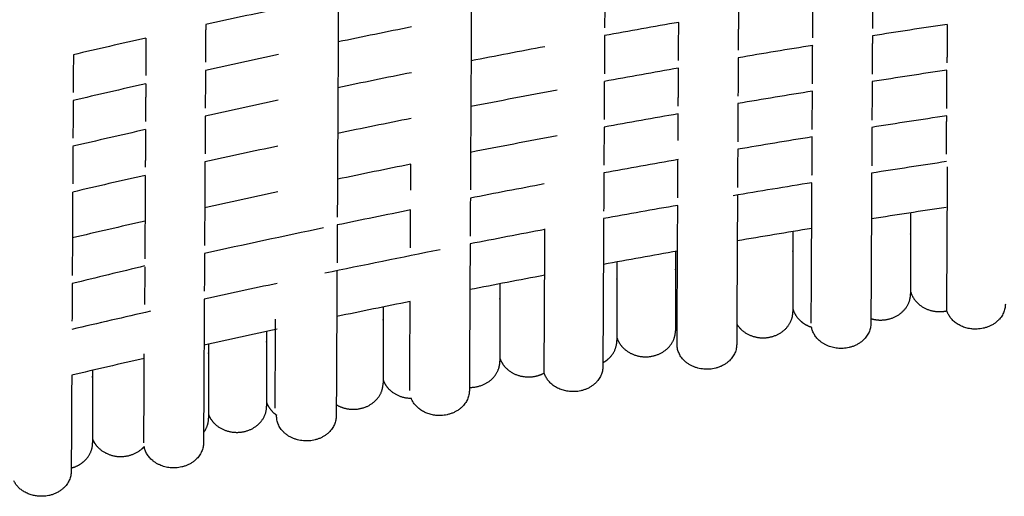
# Model space of a CAD drawing. Header units: millimetres. Extents: x -31695 to -19845, y -5614 to 7253.
# Tile 10 of 256: x -30660 to -30592, y -4005 to -3972. Entities that reach past the tile are written whole.
import ezdxf

# ---------------------------------------------------------------- set-up
doc = ezdxf.new("R2010")
doc.units = ezdxf.units.MM
doc.layers.add('2d', color=7, linetype='Continuous', true_color=0x000000)

msp = doc.modelspace()

# ---------------------------------------------------------------- linework, layer by layer
at = {"layer": '2d', "linetype": 'Continuous', "lineweight": -3}
for points, degree in [([(-30628.647, -3968.882), (-30628.686, -3976.454), (-30628.726, -3984.026)], 2), ([(-30637.777, -3970.725), (-30637.817, -3978.305), (-30637.856, -3985.886)], 2), ([(-30619.507, -3970.292), (-30619.514, -3971.6), (-30619.52, -3972.908)], 2), ([(-30601.14, -3970.308), (-30601.147, -3971.626), (-30601.154, -3972.944)], 2), ([(-30605.248, -3973.595), (-30605.241, -3972.28), (-30605.234, -3970.964)], 2), ([(-30641.872, -3971.59), (-30643.543, -3971.948), (-30645.212, -3972.311), (-30646.88, -3972.68)], 3), ([(-30610.343, -3971.814), (-30610.35, -3973.128), (-30610.357, -3974.441)], 2), ([(-30646.88, -3972.68), (-30646.887, -3973.971), (-30646.893, -3975.262)], 2), ([(-30614.437, -3972.522), (-30616.134, -3972.82), (-30617.829, -3973.124), (-30619.523, -3973.433)], 3), ([(-30614.451, -3975.144), (-30614.444, -3973.833), (-30614.437, -3972.522)], 2), ([(-30596.026, -3972.66), (-30597.737, -3972.917), (-30599.447, -3973.18), (-30601.156, -3973.449)], 3), ([(-30596.026, -3972.659), (-30596.033, -3973.977), (-30596.04, -3975.295)], 2), ([(-30632.758, -3972.835), (-30634.438, -3973.173), (-30636.116, -3973.517), (-30637.793, -3973.866)], 3), ([(-30650.976, -3973.599), (-30652.637, -3973.976), (-30654.296, -3974.359), (-30655.954, -3974.748)], 3), ([(-30650.976, -3973.599), (-30650.983, -3974.89), (-30650.989, -3976.181)], 2), ([(-30619.523, -3973.433), (-30619.53, -3974.741), (-30619.537, -3976.05)], 2), ([(-30601.156, -3973.449), (-30601.163, -3974.767), (-30601.17, -3976.084)], 2), ([(-30655.954, -3974.749), (-30655.961, -3976.04), (-30655.968, -3977.331)], 2), ([(-30641.888, -3974.732), (-30643.559, -3975.089), (-30645.229, -3975.453), (-30646.896, -3975.822)], 3), ([(-30623.618, -3974.193), (-30625.306, -3974.511), (-30626.993, -3974.835), (-30628.679, -3975.164)], 3), ([(-30605.25, -3974.105), (-30606.954, -3974.382), (-30608.657, -3974.666), (-30610.359, -3974.955)], 3), ([(-30605.264, -3976.737), (-30605.257, -3975.421), (-30605.251, -3974.105)], 2), ([(-30610.359, -3974.955), (-30610.366, -3976.269), (-30610.373, -3977.582)], 2), ([(-30646.896, -3975.822), (-30646.903, -3977.113), (-30646.91, -3978.403)], 2), ([(-30632.774, -3975.977), (-30634.454, -3976.315), (-30636.132, -3976.659), (-30637.809, -3977.008)], 3), ([(-30614.454, -3975.663), (-30616.15, -3975.961), (-30617.845, -3976.265), (-30619.539, -3976.574)], 3), ([(-30614.467, -3978.285), (-30614.461, -3976.974), (-30614.454, -3975.663)], 2), ([(-30596.042, -3975.8), (-30597.754, -3976.058), (-30599.464, -3976.321), (-30601.173, -3976.59)], 3), ([(-30596.057, -3978.441), (-30596.05, -3977.121), (-30596.043, -3975.8)], 2), ([(-30650.992, -3976.741), (-30652.653, -3977.118), (-30654.312, -3977.501), (-30655.97, -3977.89)], 3), ([(-30650.992, -3976.741), (-30650.999, -3978.032), (-30651.006, -3979.323)], 2), ([(-30619.54, -3976.574), (-30619.546, -3977.883), (-30619.553, -3979.191)], 2), ([(-30601.173, -3976.59), (-30601.18, -3977.908), (-30601.186, -3979.226)], 2), ([(-30622.772, -3977.172), (-30624.749, -3977.542), (-30626.723, -3977.92), (-30628.696, -3978.306)], 3), ([(-30605.266, -3977.246), (-30606.971, -3977.523), (-30608.674, -3977.807), (-30610.375, -3978.096)], 3), ([(-30605.281, -3979.878), (-30605.274, -3978.562), (-30605.267, -3977.246)], 2), ([(-30655.971, -3977.891), (-30655.978, -3979.182), (-30655.984, -3980.473)], 2), ([(-30641.905, -3977.873), (-30643.576, -3978.231), (-30645.245, -3978.595), (-30646.913, -3978.964)], 3), ([(-30610.376, -3978.096), (-30610.382, -3979.41), (-30610.389, -3980.723)], 2), ([(-30614.47, -3978.804), (-30616.167, -3979.102), (-30617.862, -3979.406), (-30619.556, -3979.716)], 3), ([(-30614.48, -3980.629), (-30614.475, -3979.716), (-30614.47, -3978.804)], 2), ([(-30646.913, -3978.964), (-30646.92, -3980.255), (-30646.926, -3981.546)], 2), ([(-30632.79, -3979.118), (-30634.47, -3979.456), (-30636.149, -3979.8), (-30637.826, -3980.15)], 3), ([(-30596.059, -3978.941), (-30597.77, -3979.199), (-30599.48, -3979.462), (-30601.189, -3979.731)], 3), ([(-30596.073, -3981.582), (-30596.066, -3980.262), (-30596.059, -3978.941)], 2), ([(-30651.008, -3979.883), (-30652.669, -3980.26), (-30654.329, -3980.643), (-30655.987, -3981.032)], 3), ([(-30651.009, -3979.883), (-30651.015, -3981.174), (-30651.022, -3982.465)], 2), ([(-30619.556, -3979.715), (-30619.563, -3981.024), (-30619.57, -3982.332)], 2), ([(-30601.189, -3979.73), (-30601.196, -3981.048), (-30601.203, -3982.366)], 2), ([(-30622.772, -3980.311), (-30624.754, -3980.682), (-30626.734, -3981.061), (-30628.712, -3981.447)], 3), ([(-30605.283, -3980.387), (-30606.987, -3980.665), (-30608.69, -3980.948), (-30610.392, -3981.237)], 3), ([(-30605.297, -3983.018), (-30605.29, -3981.702), (-30605.283, -3980.386)], 2), ([(-30655.987, -3981.033), (-30655.994, -3982.324), (-30656.001, -3983.615)], 2), ([(-30641.921, -3981.015), (-30643.592, -3981.373), (-30645.261, -3981.737), (-30646.929, -3982.106)], 3), ([(-30610.392, -3981.238), (-30610.399, -3982.551), (-30610.406, -3983.864)], 2), ([(-30646.929, -3982.106), (-30646.944, -3984.968), (-30646.959, -3987.83)], 2), ([(-30614.486, -3981.945), (-30616.183, -3982.243), (-30617.878, -3982.547), (-30619.572, -3982.857)], 3), ([(-30614.5, -3984.568), (-30614.493, -3983.256), (-30614.487, -3981.945)], 2), ([(-30596.075, -3982.082), (-30597.787, -3982.339), (-30599.497, -3982.603), (-30601.205, -3982.872)], 3), ([(-30632.807, -3982.26), (-30634.487, -3982.598), (-30636.165, -3982.942), (-30637.842, -3983.292)], 3), ([(-30632.817, -3984.045), (-30632.812, -3983.152), (-30632.807, -3982.26)], 2), ([(-30619.572, -3982.857), (-30619.579, -3984.166), (-30619.586, -3985.474)], 2), ([(-30601.205, -3982.872), (-30601.232, -3988.036), (-30601.259, -3993.2)], 2), ([(-30596.051, -3992.325), (-30596.025, -3987.382), (-30595.999, -3982.439)], 2), ([(-30651.024, -3983.025), (-30652.685, -3983.402), (-30654.345, -3983.785), (-30656.003, -3984.174)], 3), ([(-30651.025, -3983.025), (-30651.04, -3985.887), (-30651.055, -3988.749)], 2), ([(-30605.299, -3983.528), (-30607.101, -3983.821), (-30608.901, -3984.121), (-30610.699, -3984.428)], 3), ([(-30605.35, -3993.183), (-30605.325, -3988.355), (-30605.3, -3983.528)], 2), ([(-30656.004, -3984.175), (-30656.019, -3987.037), (-30656.033, -3989.899)], 2), ([(-30641.938, -3984.157), (-30643.608, -3984.515), (-30645.278, -3984.879), (-30646.946, -3985.248)], 3), ([(-30623.667, -3983.617), (-30625.356, -3983.935), (-30627.043, -3984.259), (-30628.728, -3984.589)], 3), ([(-30628.729, -3984.589), (-30628.735, -3985.892), (-30628.742, -3987.194)], 2), ([(-30610.408, -3984.378), (-30610.435, -3989.505), (-30610.462, -3994.631)], 2), ([(-30632.824, -3985.402), (-30634.503, -3985.74), (-30636.182, -3986.084), (-30637.859, -3986.433)], 3), ([(-30632.837, -3988.002), (-30632.83, -3986.702), (-30632.824, -3985.402)], 2), ([(-30614.503, -3985.086), (-30616.199, -3985.385), (-30617.895, -3985.689), (-30619.589, -3985.998)], 3), ([(-30614.553, -3994.614), (-30614.528, -3989.85), (-30614.503, -3985.087)], 2), ([(-30596.092, -3985.223), (-30597.803, -3985.48), (-30599.513, -3985.743), (-30601.222, -3986.012)], 3), ([(-30651.041, -3986.167), (-30652.702, -3986.544), (-30654.362, -3986.927), (-30656.02, -3987.316)], 3), ([(-30619.589, -3985.998), (-30619.615, -3991.082), (-30619.642, -3996.166)], 2), ([(-30638.804, -3986.631), (-30641.527, -3987.202), (-30644.247, -3987.789), (-30646.962, -3988.39)], 3), ([(-30637.859, -3986.433), (-30637.866, -3987.73), (-30637.872, -3989.027)], 2), ([(-30623.614, -3986.745), (-30625.326, -3987.068), (-30627.036, -3987.396), (-30628.744, -3987.73)], 3), ([(-30623.665, -3996.594), (-30623.64, -3991.65), (-30623.614, -3986.707)], 2), ([(-30605.316, -3986.669), (-30607.02, -3986.946), (-30608.723, -3987.23), (-30610.425, -3987.52)], 3), ([(-30630.798, -3988.135), (-30633.439, -3988.659), (-30636.076, -3989.197), (-30638.709, -3989.749)], 3), ([(-30628.745, -3987.731), (-30628.771, -3992.769), (-30628.797, -3997.807)], 2), ([(-30614.519, -3988.228), (-30616.216, -3988.526), (-30617.911, -3988.83), (-30619.605, -3989.139)], 3), ([(-30646.962, -3988.39), (-30646.969, -3989.68), (-30646.975, -3990.971)], 2), ([(-30651.066, -3989.245), (-30652.724, -3989.644), (-30654.381, -3990.048), (-30656.035, -3990.458)], 3), ([(-30651.058, -3989.309), (-30651.065, -3990.6), (-30651.071, -3991.89)], 2), ([(-30637.875, -3989.575), (-30637.901, -3994.563), (-30637.927, -3999.551)], 2), ([(-30623.63, -3989.887), (-30625.342, -3990.209), (-30627.052, -3990.538), (-30628.761, -3990.872)], 3), ([(-30656.036, -3990.459), (-30656.043, -3991.749), (-30656.05, -3993.04)], 2), ([(-30641.971, -3990.441), (-30643.641, -3990.799), (-30645.311, -3991.162), (-30646.978, -3991.532)], 3), ([(-30646.978, -3991.532), (-30647.004, -3996.466), (-30647.03, -4001.4)], 2), ([(-30632.856, -3991.685), (-30634.536, -3992.023), (-30636.215, -3992.367), (-30637.892, -3992.717)], 3), ([(-30632.888, -3997.79), (-30632.872, -3994.737), (-30632.856, -3991.685)], 2), ([(-30650.663, -3992.357), (-30652.461, -3992.765), (-30654.257, -3993.179), (-30656.052, -3993.6)], 3), ([(-30642.117, -3999.001), (-30642.101, -3995.948), (-30642.085, -3992.895)], 2), ([(-30641.987, -3993.582), (-30643.658, -3993.94), (-30645.327, -3994.304), (-30646.994, -3994.674)], 3), ([(-30651.09, -3995.593), (-30652.751, -3995.97), (-30654.411, -3996.354), (-30656.068, -3996.743)], 3), ([(-30651.121, -4001.383), (-30651.105, -3998.33), (-30651.089, -3995.277)], 2), ([(-30656.069, -3996.743), (-30656.086, -4000.047), (-30656.103, -4003.352)], 2), ([(-30642.018, -3999.535), (-30642.018, -3999.509), (-30642.018, -3999.483)], 2)]:
    msp.add_open_spline(points, degree=degree, dxfattribs=at)
for points, weights, knots in [([(-30598.538, -3985.595), (-30598.538, -3986.031), (-30598.538, -3986.439), (-30598.538, -3991.165), (-30598.538, -3991.165)], [0.854644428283, 0.853553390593, 0.853553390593, 0.853553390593, 1], [11.921528, 11.921528, 11.921528, 13.047727, 13.047727, 26.095454, 26.095454, 26.095454]), ([(-30606.608, -3986.88), (-30606.608, -3987.282), (-30606.608, -3987.66), (-30606.608, -3992.386), (-30606.608, -3992.386)], [0.854488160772, 0.853553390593, 0.853553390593, 0.853553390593, 1], [12.005295, 12.005295, 12.005295, 13.047727, 13.047727, 26.095454, 26.095454, 26.095454]), ([(-30614.661, -3988.253), (-30614.661, -3988.617), (-30614.661, -3988.961), (-30614.661, -3993.688), (-30614.661, -3993.688)], [0.854330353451, 0.853553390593, 0.853553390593, 0.853553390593, 1], [12.097351, 12.097351, 12.097351, 13.047727, 13.047727, 26.095454, 26.095454, 26.095454]), ([(-30618.681, -3988.971), (-30618.681, -3989.316), (-30618.681, -3989.642), (-30618.681, -3994.368), (-30618.681, -3994.368)], [0.854251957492, 0.853553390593, 0.853553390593, 0.853553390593, 1], [12.146573, 12.146573, 12.146573, 13.047727, 13.047727, 26.095454, 26.095454, 26.095454]), ([(-30626.707, -3990.473), (-30626.707, -3990.776), (-30626.707, -3991.064), (-30626.707, -3995.79), (-30626.707, -3995.79)], [0.854098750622, 0.853553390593, 0.853553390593, 0.853553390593, 1], [12.2515, 12.2515, 12.2515, 13.047727, 13.047727, 26.095454, 26.095454, 26.095454]), ([(-30598.538, -3990.978), (-30598.408, -3991.485), (-30597.989, -3991.853), (-30597.39, -3992.378), (-30596.543, -3992.378), (-30596.293, -3992.378), (-30596.051, -3992.325)], [0.925230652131, 0.853553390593, 0.853553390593, 0.853553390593, 1, 0.951871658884, 0.919560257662], [0.435501, 0.435501, 0.435501, 1.449747, 1.449747, 2.899495, 2.899495, 3.375941, 3.375941, 3.375941]), ([(-30601.258, -3992.858), (-30600.93, -3992.958), (-30600.584, -3992.958), (-30599.737, -3992.958), (-30599.138, -3992.433), (-30598.538, -3991.908), (-30598.538, -3991.165)], [0.898219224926, 0.934430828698, 1, 0.853553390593, 0.853553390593, 0.853553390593, 1], [2.250393, 2.250393, 2.250393, 2.899495, 2.899495, 4.349242, 4.349242, 5.79899, 5.79899, 5.79899]), ([(-30634.714, -3992.061), (-30634.714, -3992.319), (-30634.714, -3992.566), (-30634.714, -3997.292), (-30634.714, -3997.292)], [0.853953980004, 0.853553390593, 0.853553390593, 0.853553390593, 1], [12.365318, 12.365318, 12.365318, 13.047727, 13.047727, 26.095454, 26.095454, 26.095454]), ([(-30606.608, -3992.189), (-30606.473, -3992.678), (-30606.067, -3993.033), (-30605.749, -3993.312), (-30605.327, -3993.448)], [0.920702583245, 0.853553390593, 0.853553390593, 0.853553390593, 0.894865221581], [0.46806, 0.46806, 0.46806, 1.449747, 1.449747, 2.219746, 2.219746, 2.219746]), ([(-30592.036, -3991.874), (-30592.045, -3993.589), (-30594.09, -3993.58), (-30595.636, -3993.574), (-30596.051, -3992.325)], [1, 0.707106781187, 1, 0.761558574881, 0.911342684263], [-1.6493361, -1.6493361, -1.6493361, -1.3744468, -1.3744468, -1.1506621, -1.1506621, -1.1506621]), ([(-30610.455, -3993.236), (-30610.312, -3993.468), (-30610.1, -3993.654), (-30609.501, -3994.179), (-30608.654, -3994.179), (-30607.807, -3994.179), (-30607.207, -3993.654), (-30606.608, -3993.129), (-30606.608, -3992.386)], [0.871920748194, 0.853553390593, 0.853553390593, 0.853553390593, 1, 0.853553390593, 0.853553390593, 0.853553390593, 1], [0.936324, 0.936324, 0.936324, 1.449747, 1.449747, 2.899495, 2.899495, 4.349242, 4.349242, 5.79899, 5.79899, 5.79899]), ([(-30601.259, -3993.2), (-30601.268, -3994.915), (-30603.314, -3994.906), (-30605.064, -3994.899), (-30605.327, -3993.448)], [1, 0.707106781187, 1, 0.738296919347, 0.944262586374], [-1.6493361, -1.6493361, -1.6493361, -1.3744468, -1.3744468, -1.1288303, -1.1288303, -1.1288303]), ([(-30642.699, -3993.735), (-30642.699, -3993.945), (-30642.699, -3994.148), (-30642.699, -3998.874), (-30642.699, -3998.874)], [0.853822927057, 0.853553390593, 0.853553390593, 0.853553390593, 1], [12.487964, 12.487964, 12.487964, 13.047727, 13.047727, 26.095454, 26.095454, 26.095454]), ([(-30618.681, -3994.156), (-30618.539, -3994.617), (-30618.153, -3994.955), (-30617.554, -3995.481), (-30616.707, -3995.481), (-30615.86, -3995.481), (-30615.261, -3994.955), (-30614.661, -3994.43), (-30614.661, -3993.688)], [0.914268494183, 0.853553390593, 0.853553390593, 0.853553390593, 1, 0.853553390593, 0.853553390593, 0.853553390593, 1], [0.516276, 0.516276, 0.516276, 1.449747, 1.449747, 2.899495, 2.899495, 4.349242, 4.349242, 5.79899, 5.79899, 5.79899]), ([(-30646.684, -3994.605), (-30646.684, -3994.789), (-30646.684, -3994.969), (-30646.684, -3999.695), (-30646.684, -3999.695)], [0.853763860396, 0.853553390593, 0.853553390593, 0.853553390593, 1], [12.553086, 12.553086, 12.553086, 13.047727, 13.047727, 26.095454, 26.095454, 26.095454]), ([(-30619.64, -3995.887), (-30619.444, -3995.78), (-30619.28, -3995.636), (-30618.681, -3995.111), (-30618.681, -3994.368)], [0.864470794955, 0.853553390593, 0.853553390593, 0.853553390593, 1], [3.953409, 3.953409, 3.953409, 4.349242, 4.349242, 5.79899, 5.79899, 5.79899]), ([(-30610.462, -3994.631), (-30610.471, -3996.346), (-30612.516, -3996.337), (-30614.562, -3996.329), (-30614.553, -3994.614)], [1, 0.707106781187, 1, 0.707106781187, 1], [-1.6493361, -1.6493361, -1.6493361, -1.3744468, -1.3744468, -1.0995574, -1.0995574, -1.0995574]), ([(-30626.707, -3995.567), (-30626.561, -3996.011), (-30626.188, -3996.337), (-30625.589, -3996.862), (-30624.742, -3996.862), (-30624.16, -3996.862), (-30623.665, -3996.594)], [0.910203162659, 0.853553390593, 0.853553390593, 0.853553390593, 1, 0.8945256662, 0.865016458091], [0.548069, 0.548069, 0.548069, 1.449747, 1.449747, 2.899495, 2.899495, 3.943638, 3.943638, 3.943638]), ([(-30628.796, -3997.583), (-30627.905, -3997.583), (-30627.306, -3997.058), (-30626.707, -3996.533), (-30626.707, -3995.79)], [0.991324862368, 0.853553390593, 0.853553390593, 0.853553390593, 1], [2.8559, 2.8559, 2.8559, 4.327445, 4.327445, 5.79899, 5.79899, 5.79899]), ([(-30619.642, -3996.166), (-30619.651, -3997.881), (-30621.696, -3997.873), (-30623.266, -3997.867), (-30623.665, -3996.594)], [1, 0.707106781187, 1, 0.758773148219, 0.914895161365], [-1.6493361, -1.6493361, -1.6493361, -1.3744468, -1.3744468, -1.1480479, -1.1480479, -1.1480479]), ([(-30654.637, -3996.408), (-30654.637, -3996.54), (-30654.637, -3996.67), (-30654.637, -4001.396), (-30654.637, -4001.396)], [0.853663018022, 0.853553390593, 0.853553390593, 0.853553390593, 1], [12.690738, 12.690738, 12.690738, 13.047727, 13.047727, 26.095454, 26.095454, 26.095454]), ([(-30634.714, -3997.058), (-30634.564, -3997.484), (-30634.205, -3997.799), (-30633.618, -3998.313), (-30632.789, -3998.324)], [0.906307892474, 0.853553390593, 0.853553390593, 0.853553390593, 0.993773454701], [0.579621, 0.579621, 0.579621, 1.449747, 1.449747, 2.86834, 2.86834, 2.86834]), ([(-30637.923, -3998.766), (-30637.398, -3999.085), (-30636.759, -3999.085), (-30635.912, -3999.085), (-30635.313, -3998.56), (-30634.714, -3998.035), (-30634.714, -3997.292)], [0.860490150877, 0.885426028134, 1, 0.853553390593, 0.853553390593, 0.853553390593, 1], [1.76527, 1.76527, 1.76527, 2.899495, 2.899495, 4.349242, 4.349242, 5.79899, 5.79899, 5.79899]), ([(-30628.797, -3997.807), (-30628.806, -3999.522), (-30630.852, -3999.513), (-30632.335, -3999.508), (-30632.79, -3998.324)], [1, 0.707106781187, 1, 0.769062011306, 0.90230011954], [-1.6493361, -1.6493361, -1.6493361, -1.3744468, -1.3744468, -1.1577043, -1.1577043, -1.1577043]), ([(-30646.684, -3999.444), (-30646.531, -3999.844), (-30646.191, -4000.142), (-30645.592, -4000.667), (-30644.745, -4000.667), (-30643.897, -4000.667), (-30643.298, -4000.142), (-30642.699, -3999.617), (-30642.699, -3998.874)], [0.900770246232, 0.853553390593, 0.853553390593, 0.853553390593, 1, 0.853553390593, 0.853553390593, 0.853553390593, 1], [0.626555, 0.626555, 0.626555, 1.449747, 1.449747, 2.899495, 2.899495, 4.349242, 4.349242, 5.79899, 5.79899, 5.79899]), ([(-30642.699, -3998.629), (-30642.547, -3999.037), (-30642.201, -3999.341), (-30642.114, -3999.417), (-30642.018, -3999.483)], [0.902576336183, 0.853553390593, 0.853553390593, 0.853553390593, 0.856612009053], [0.610959, 0.610959, 0.610959, 1.449747, 1.449747, 1.659263, 1.659263, 1.659263]), ([(-30637.927, -3999.551), (-30637.936, -4001.266), (-30639.982, -4001.258), (-30642.027, -4001.25), (-30642.018, -3999.535)], [1, 0.707106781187, 1, 0.707106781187, 1], [-1.6493361, -1.6493361, -1.6493361, -1.3744468, -1.3744468, -1.0995574, -1.0995574, -1.0995574]), ([(-30656.102, -4003.115), (-30655.603, -4002.986), (-30655.236, -4002.664), (-30654.637, -4002.139), (-30654.637, -4001.396)], [0.90863504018, 0.853553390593, 0.853553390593, 0.853553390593, 1], [3.460131, 3.460131, 3.460131, 4.349242, 4.349242, 5.79899, 5.79899, 5.79899]), ([(-30654.637, -4001.134), (-30654.482, -4001.516), (-30654.155, -4001.803), (-30653.556, -4002.328), (-30652.709, -4002.328), (-30651.861, -4002.328), (-30651.262, -4001.803), (-30651.175, -4001.727), (-30651.098, -4001.641)], [0.897274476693, 0.853553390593, 0.853553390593, 0.853553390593, 1, 0.853553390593, 0.853553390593, 0.853553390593, 0.856680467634], [0.657614, 0.657614, 0.657614, 1.449747, 1.449747, 2.899495, 2.899495, 4.349242, 4.349242, 4.561089, 4.561089, 4.561089]), ([(-30647.03, -4001.4), (-30647.039, -4003.115), (-30649.084, -4003.106), (-30650.842, -4003.099), (-30651.099, -4001.641)], [1, 0.707106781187, 1, 0.737502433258, 0.945517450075], [-1.6493361, -1.6493361, -1.6493361, -1.3744468, -1.3744468, -1.1280847, -1.1280847, -1.1280847]), ([(-30656.103, -4003.352), (-30656.112, -4005.067), (-30658.158, -4005.058), (-30659.528, -4005.053), (-30660.043, -4003.989)], [1, 0.707106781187, 1, 0.782834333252, 0.88770361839], [-1.6493361, -1.6493361, -1.6493361, -1.3744468, -1.3744468, -1.1706301, -1.1706301, -1.1706301])]:
    msp.add_rational_spline(points, weights, degree=2, knots=knots, dxfattribs=at)
msp.add_rational_spline([(-30647.026, -4000.687), (-30646.684, -4000.236), (-30646.684, -3999.695)], [0.862037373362, 0.888801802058, 1], degree=2, dxfattribs=at)

doc.saveas('drawing.dxf')
